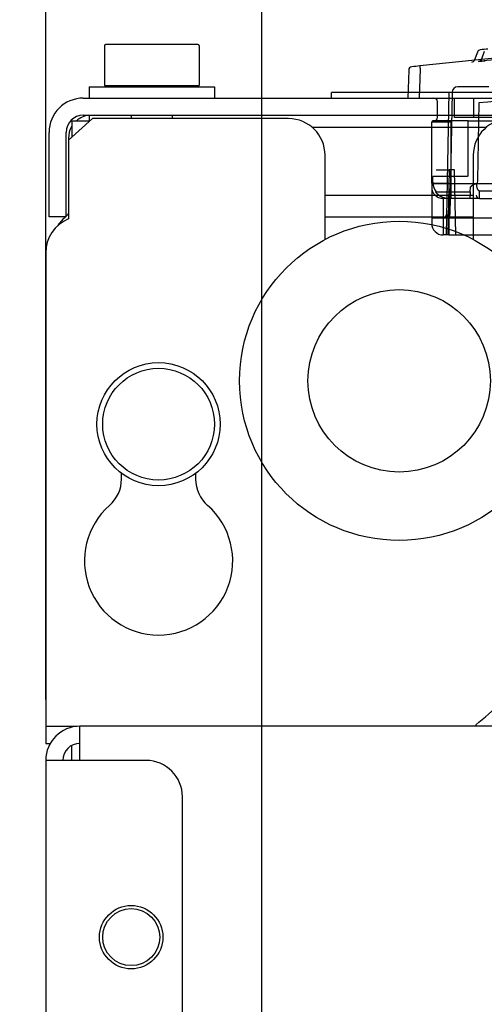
# Paper-space layout 'SUBMITTAL_E3H_2_2' of a CAD drawing. Header units: millimetres. Extents: x 0 to 841, y 0 to 594.
# Tile 7 of 58: x 306 to 319, y 159 to 185. Entities that reach past the tile are written whole.
import ezdxf

# ---------------------------------------------------------------- set-up
doc = ezdxf.new("R2010")
doc.units = ezdxf.units.MM
doc.header["$LTSCALE"] = 46.255
doc.layers.get('0').update_dxf_attribs({"linetype": 'CONTINUOUS'})
doc.layers.add('02___PRT_ALL_AXES', color=7, linetype='CONTINUOUS')
doc.layers.add('ROUNDS', color=7, linetype='CONTINUOUS')
doc.styles.get("Standard").update_dxf_attribs({"font": 'txt', "width": 0.725})
doc.dimstyles.new('DIMSTYLE_1', dxfattribs={"dimtxt": 3.5, "dimasz": 4.8, "dimexe": 3.2, "dimexo": 1.6, "dimgap": 1.75, "dimtad": 0, "dimtih": 1, "dimtoh": 1, "dimdec": 1, "dimzin": 0, "dimdsep": 46, "dimtxsty": 'STANDARD', "dimblk": 'CLOSED', "dimblk1": 'CLOSED', "dimblk2": 'CLOSED', "dimcen": 0.09, "dimadec": 0, "dimazin": 0, "dimtp": 0.4, "dimtm": 0.4, "dimtfac": 1, "dimtdec": 1, "dimtofl": 0, "dimtmove": 0, "dimatfit": 3, "dimldrblk": 'CLOSED', "dimfxl": 1, "dimtolj": 1, "dimtzin": 0, "dimarcsym": 0})

# ---------------------------------------------------------------- blocks, each defined once
blk = doc.blocks.new('_CLOSED')
at = {"color": 0, "linetype": 'BYBLOCK'}
for p, q in [((0, 0), (-1, 0.1667)), ((-1, 0.1667), (-1, -0.1667)), ((-1, -0.1667), (0, 0)), ((-1, 0), (0, 0))]:
    blk.add_line(p, q, dxfattribs=at)
blk = doc.blocks.new('*D99')
at = {"color": 2, "linetype": 'CONTINUOUS'}
for p, q in [((312.669, 194.287), (312.669, 199.237)), ((378.505, 194.287), (378.505, 199.237)), ((312.669, 196.037), (333.687, 196.037)), ((378.505, 196.037), (352.412, 196.037)), ((312.669, 152.228), (312.669, 194.287)), ((378.505, 152.228), (378.505, 194.287))]:
    blk.add_line(p, q, dxfattribs=at)
at = {"color": 2, "linetype": 'CONTINUOUS', "xscale": 4.8, "yscale": 4.8, "zscale": 4.8, "rotation": 180}
blk.add_blockref('_CLOSED', (312.669, 196.037), dxfattribs=at)
at = {"color": 2, "linetype": 'CONTINUOUS', "xscale": 4.8, "yscale": 4.8, "zscale": 4.8}
blk.add_blockref('_CLOSED', (378.505, 196.037), dxfattribs=at)
at = {"color": 2, "linetype": 'CONTINUOUS', "insert": (343.05, 197.787), "char_height": 3.5, "width": 15.225, "attachment_point": 2, "line_spacing_factor": 0.9}
blk.add_mtext('2X 219\\P[8.6]', dxfattribs=at)
blk = doc.blocks.new('*D104')
at = {"color": 2, "linetype": 'CONTINUOUS'}
for p, q in [((306.979, 194.287), (306.979, 199.237)), ((312.669, 194.287), (312.669, 199.237)), ((306.979, 196.037), (288.71, 196.037)), ((312.669, 196.037), (325.369, 196.037)), ((306.979, 166.922), (306.979, 194.287)), ((312.669, 152.228), (312.669, 194.287))]:
    blk.add_line(p, q, dxfattribs=at)
at = {"color": 2, "linetype": 'CONTINUOUS', "xscale": 4.8, "yscale": 4.8, "zscale": 4.8}
blk.add_blockref('_CLOSED', (306.979, 196.037), dxfattribs=at)
at = {"color": 2, "linetype": 'CONTINUOUS', "xscale": 4.8, "yscale": 4.8, "zscale": 4.8, "rotation": 180}
blk.add_blockref('_CLOSED', (312.669, 196.037), dxfattribs=at)
at = {"color": 2, "linetype": 'CONTINUOUS', "insert": (286.96, 197.787), "char_height": 3.5, "width": 12.6875, "attachment_point": 3, "line_spacing_factor": 0.9}
blk.add_mtext('19\\P[0.7]', dxfattribs=at)

psp = doc.layouts.new('SUBMITTAL_E3H_2_2')

# ---------------------------------------------------------------- linework, layer by layer
at = {"color": 7, "linetype": 'CONTINUOUS'}
for p, q in [((308.524, 184.132), (308.524, 183.082)), ((310.984, 184.162), (308.554, 184.162)), ((311.014, 184.132), (311.014, 183.082)), ((318.338, 183.966), (318.263, 183.76)), ((316.529, 183.488), (316.504, 182.752)), ((316.83, 183.513), (316.803, 182.752)), ((308.119, 183.052), (311.419, 183.052)), ((308.119, 183.052), (308.119, 182.752)), ((308.524, 183.082), (311.014, 183.082)), ((309.229, 183.082), (309.229, 183.052)), ((310.309, 183.082), (310.309, 183.052)), ((311.419, 183.052), (311.419, 182.752)), ((318.634, 183.053), (317.821, 183.053)), ((338.464, 182.902), (314.494, 182.902)), ((314.494, 182.752), (314.494, 182.902)), ((317.581, 182.906), (317.516, 179.152)), ((317.671, 182.906), (317.615, 179.69)), ((317.734, 182.242), (317.734, 182.752)), ((318.244, 182.242), (318.244, 182.752)), ((317.284, 182.242), (317.284, 182.662)), ((318.371, 182.626), (318.336, 180.59)), ((308.209, 182.212), (307.579, 181.642)), ((307.969, 182.302), (458.329, 182.302)), ((308.119, 182.298), (308.119, 182.152)), ((309.229, 182.302), (309.229, 182.212)), ((310.309, 182.302), (310.309, 182.212)), ((335.254, 182.242), (317.734, 182.242)), ((307.669, 182.152), (308.142, 182.152)), ((307.669, 182.152), (307.669, 181.723)), ((317.644, 182.122), (317.134, 182.122)), ((318.094, 182.152), (317.164, 182.152)), ((317.584, 182.122), (317.584, 182.152)), ((317.644, 180.112), (317.644, 182.122)), ((318.094, 180.699), (318.094, 182.152)), ((318.026, 180.69), (317.164, 180.69)), ((317.164, 180.532), (317.164, 180.69)), ((317.254, 180.862), (317.591, 180.862)), ((317.591, 180.862), (317.561, 179.152)), ((317.134, 180.517), (317.134, 179.452)), ((317.134, 180.502), (318.156, 180.502)), ((317.584, 180.502), (317.584, 179.152)), ((318.15, 180.283), (318.153, 180.412)), ((318.309, 180.502), (321.212, 180.502)), ((318.336, 180.59), (318.333, 180.502)), ((318.394, 180.112), (317.434, 180.112)), ((317.434, 180.112), (317.434, 179.152)), ((318.149, 180.112), (318.151, 180.283)), ((318.151, 180.283), (318.15, 180.283)), ((318.394, 180.112), (318.394, 180.316)), ((317.134, 179.602), (322.183, 179.602)), ((317.615, 179.602), (317.615, 179.69)), ((317.584, 179.152), (317.434, 179.152)), ((308.974, 172.729), (308.974, 172.881)), ((310.924, 172.881), (310.924, 172.729)), ((306.979, 166.672), (306.979, 165.772)), ((306.979, 166.222), (307.804, 166.222)), ((458.419, 166.222), (307.879, 166.222)), ((307.879, 165.322), (307.879, 166.222)), ((318.324, 166.222), (318.294, 166.257)), ((306.979, 165.322), (306.979, 90.502)), ((307.879, 165.322), (306.979, 165.322))]:
    psp.add_line(p, q, dxfattribs=at)
at = {"color": 6, "linetype": 'CONTINUOUS'}
for p, q in [((318.518, 183.983), (318.443, 183.778)), ((318.963, 183.82), (316.82, 183.599)), ((318.367, 183.719), (318.539, 183.735)), ((318.392, 183.725), (318.367, 183.719)), ((318.392, 183.725), (318.367, 183.719)), ((318.414, 183.737), (318.392, 183.725)), ((318.431, 183.755), (318.414, 183.737)), ((318.443, 183.778), (318.431, 183.755)), ((317.134, 180.517), (317.134, 182.122)), ((318.094, 182.152), (334.894, 182.152)), ((317.735, 180.862), (317.591, 180.862)), ((317.765, 179.152), (317.735, 180.862)), ((318.156, 180.502), (318.309, 180.502)), ((317.253, 180.283), (318.15, 180.283)), ((318.394, 180.316), (321.196, 180.316)), ((318.394, 180.112), (321.178, 180.112)), ((317.584, 179.152), (334.399, 179.152))]:
    psp.add_line(p, q, dxfattribs=at)
at = {"color": 3, "linetype": 'CONTINUOUS'}
for p, q in [((307.969, 182.752), (458.329, 182.752)), ((318.575, 181.98), (313.982, 181.98)), ((306.979, 165.772), (307.099, 165.772)), ((307.669, 165.322), (307.669, 165.716))]:
    psp.add_line(p, q, dxfattribs=at)
at = {"color": 7, "linetype": 'CONTINUOUS'}
for centre, radius in [((309.949, 174.172), 1.47), ((309.229, 160.672), 0.834), ((309.229, 160.672), 0.75)]:
    psp.add_circle(centre, radius, dxfattribs=at)
for centre, radius, start, end in [((308.554, 184.132), 0.03, 90, 180), ((310.984, 184.132), 0.03, 0, 90), ((318.422, 183.935), 0.09, 95.5073, 160.0019), ((326.494, 100.153), 83.96, 93.21152, 95.55459), ((326.494, 100.158), 84.255, 95.36788, 95.50288), ((318.178, 183.791), 0.09, 275.6727, 339.9976), ((316.619, 183.485), 0.09, 96.7581, 178), ((326.494, 100.158), 84, 96.61322, 96.7581), ((317.821, 182.903), 0.15, 90, 179), ((326.494, 99.11), 83.91, 90.23864, 95.55476), ((317.194, 182.662), 0.09, 0, 90), ((307.969, 181.852), 0.45, 90, 180), ((317.194, 182.242), 0.09, 270, 360), ((317.164, 182.122), 0.03, 90, 180), ((317.434, 180.412), 0.3, 180, 270), ((317.554, 180.532), 0.39, 180, 219.5761), ((318.394, 180.202), 0.09, 180, 270), ((308.222, 178.762), 1.124, 131.3178, 146.3823), ((307.115, 180.022), 0.554, 311.3178, 315.1032), ((307.115, 180.022), 0.554, 316.9511, 326.9375), ((317.435, 179.692), 0.09, 270, 359), ((317.434, 179.452), 0.3, 180, 270), ((308.049, 172.729), 0.924, 311.3584, 360), ((311.848, 172.729), 0.924, 180, 228.6416), ((309.949, 170.572), 1.95, 131.3584, 48.6416), ((307.879, 165.322), 0.9, 90, 180)]:
    psp.add_arc(centre, radius, start, end, dxfattribs=at)
at = {"color": 6, "linetype": 'CONTINUOUS'}
psp.add_arc((318.358, 183.808), 0.09, 275.5529, 339.9992, dxfattribs=at)
at = {"color": 3, "linetype": 'CONTINUOUS'}
for centre, radius in [((307.969, 181.852), 0.9), ((307.879, 165.322), 0.45)]:
    psp.add_arc(centre, radius, 90, 180, dxfattribs=at)
at = {"color": 7, "linetype": 'CONTINUOUS'}
for centre, major_axis, start_param, end_param in [((317.48, 179.692), (0, 0.09), -3.141593, -1.58825), ((317.434, 179.452), (0.3, 0), 3.141593, 4.712389)]:
    psp.add_ellipse(centre, major_axis=major_axis, ratio=1, start_param=start_param, end_param=end_param, dxfattribs=at)
for points, knots in [([(316.82, 183.599), (316.82, 183.598), (316.82, 183.597), (316.82, 183.595), (316.821, 183.592), (316.821, 183.59), (316.821, 183.587), (316.822, 183.583), (316.822, 183.58), (316.822, 183.577), (316.823, 183.575), (316.823, 183.573), (316.823, 183.571), (316.823, 183.568), (316.824, 183.566), (316.824, 183.563), (316.824, 183.561), (316.825, 183.558), (316.825, 183.555), (316.825, 183.553), (316.826, 183.55), (316.826, 183.547), (316.826, 183.544), (316.827, 183.541), (316.827, 183.538), (316.827, 183.535), (316.828, 183.532), (316.828, 183.529), (316.828, 183.526), (316.829, 183.522), (316.829, 183.519), (316.83, 183.516), (316.83, 183.514), (316.83, 183.513)], [0, 0, 0, 0, 0.023721, 0.0531, 0.078977, 0.109737, 0.145222, 0.185251, 0.229621, 0.253364, 0.278105, 0.303814, 0.330456, 0.357999, 0.386406, 0.415643, 0.445671, 0.476452, 0.507947, 0.540115, 0.572916, 0.606309, 0.640249, 0.674694, 0.7096, 0.744922, 0.780616, 0.816636, 0.852935, 0.889468, 0.926188, 0.963047, 1, 1, 1, 1]), ([(318.094, 180.699), (318.092, 180.699), (318.088, 180.698), (318.082, 180.696), (318.076, 180.695), (318.069, 180.694), (318.063, 180.693), (318.057, 180.692), (318.051, 180.692), (318.045, 180.691), (318.038, 180.691), (318.032, 180.69), (318.028, 180.69), (318.026, 180.69)], [0, 0, 0, 0, 0.089789, 0.17979, 0.270012, 0.36046, 0.451139, 0.542049, 0.63319, 0.724559, 0.816152, 0.907967, 1, 1, 1, 1]), ([(317.584, 180.502), (317.581, 180.502), (317.575, 180.502), (317.566, 180.502), (317.557, 180.502), (317.548, 180.502), (317.539, 180.502), (317.53, 180.502), (317.521, 180.502), (317.512, 180.502), (317.503, 180.502), (317.495, 180.502), (317.486, 180.502), (317.477, 180.502), (317.468, 180.502), (317.46, 180.502), (317.451, 180.503), (317.443, 180.503), (317.434, 180.503), (317.426, 180.503), (317.418, 180.503), (317.409, 180.503), (317.401, 180.503), (317.393, 180.503), (317.385, 180.503), (317.377, 180.504), (317.369, 180.504), (317.361, 180.504), (317.353, 180.504), (317.346, 180.504), (317.338, 180.504), (317.331, 180.505), (317.323, 180.505), (317.316, 180.505), (317.309, 180.505), (317.302, 180.505), (317.295, 180.505), (317.288, 180.506), (317.282, 180.506), (317.275, 180.506), (317.269, 180.506), (317.262, 180.506), (317.256, 180.507), (317.25, 180.507), (317.244, 180.507), (317.238, 180.507), (317.233, 180.508), (317.227, 180.508), (317.222, 180.508), (317.216, 180.508), (317.211, 180.508), (317.206, 180.509), (317.202, 180.509), (317.197, 180.509), (317.192, 180.509), (317.188, 180.51), (317.184, 180.51), (317.18, 180.51), (317.176, 180.511), (317.172, 180.511), (317.169, 180.511), (317.165, 180.511), (317.162, 180.512), (317.159, 180.512), (317.156, 180.512), (317.153, 180.512), (317.151, 180.513), (317.149, 180.513), (317.146, 180.513), (317.144, 180.514), (317.141, 180.514), (317.138, 180.515), (317.136, 180.515), (317.134, 180.516), (317.134, 180.517)], [0, 0, 0, 0, 0.019848, 0.039688, 0.059512, 0.079312, 0.099081, 0.11881, 0.138492, 0.15812, 0.177684, 0.197179, 0.216595, 0.235925, 0.255162, 0.274298, 0.293326, 0.312237, 0.331025, 0.349682, 0.368201, 0.386574, 0.404794, 0.422854, 0.440747, 0.458466, 0.476003, 0.493353, 0.510507, 0.52746, 0.544204, 0.560733, 0.57704, 0.59312, 0.608965, 0.62457, 0.639927, 0.655033, 0.669879, 0.684461, 0.698772, 0.712808, 0.726562, 0.74003, 0.753205, 0.766083, 0.778659, 0.790927, 0.802883, 0.814523, 0.825841, 0.836834, 0.847496, 0.857825, 0.867815, 0.877463, 0.886766, 0.895719, 0.904319, 0.912563, 0.920449, 0.927972, 0.93513, 0.94192, 0.948341, 0.954389, 0.960063, 0.965361, 0.970281, 0.974821, 0.982761, 0.989176, 0.994074, 1, 1, 1, 1]), ([(317.644, 180.453), (317.644, 180.454), (317.644, 180.455), (317.644, 180.458), (317.644, 180.461), (317.643, 180.463), (317.643, 180.466), (317.643, 180.468), (317.643, 180.471), (317.643, 180.473), (317.643, 180.475), (317.643, 180.478), (317.643, 180.48), (317.642, 180.482), (317.642, 180.485), (317.642, 180.489), (317.641, 180.492), (317.64, 180.494), (317.639, 180.497), (317.638, 180.499), (317.635, 180.501), (317.633, 180.502), (317.631, 180.502)], [0, 0, 0, 0, 0.051673, 0.102305, 0.151829, 0.200178, 0.247291, 0.293109, 0.337579, 0.38065, 0.42228, 0.46243, 0.501068, 0.538168, 0.607682, 0.670901, 0.727876, 0.778805, 0.824072, 0.864315, 0.917431, 1, 1, 1, 1]), ([(318.153, 180.412), (318.153, 180.413), (318.155, 180.414), (318.157, 180.416), (318.159, 180.418), (318.161, 180.42), (318.163, 180.422), (318.165, 180.424), (318.167, 180.426), (318.169, 180.428), (318.171, 180.43), (318.173, 180.432), (318.175, 180.434), (318.178, 180.436), (318.18, 180.438), (318.182, 180.44), (318.184, 180.442), (318.186, 180.444), (318.189, 180.446), (318.191, 180.448), (318.193, 180.45), (318.195, 180.452), (318.198, 180.454), (318.2, 180.456), (318.203, 180.458), (318.205, 180.46), (318.207, 180.462), (318.21, 180.464), (318.212, 180.466), (318.215, 180.468), (318.217, 180.47), (318.22, 180.471), (318.223, 180.473), (318.225, 180.475), (318.228, 180.476), (318.231, 180.478), (318.233, 180.48), (318.236, 180.481), (318.239, 180.483), (318.242, 180.484), (318.245, 180.486), (318.247, 180.487), (318.25, 180.489), (318.253, 180.49), (318.256, 180.491), (318.259, 180.492), (318.262, 180.493), (318.266, 180.495), (318.269, 180.496), (318.272, 180.497), (318.275, 180.497), (318.278, 180.498), (318.282, 180.499), (318.285, 180.5), (318.288, 180.5), (318.291, 180.501), (318.295, 180.501), (318.298, 180.501), (318.302, 180.502), (318.305, 180.502), (318.307, 180.502), (318.309, 180.502)], [0, 0, 0, 0, 0.015357, 0.030782, 0.046272, 0.061827, 0.077444, 0.093123, 0.108863, 0.124662, 0.14052, 0.156435, 0.172407, 0.188434, 0.204516, 0.220651, 0.23684, 0.253081, 0.269374, 0.285719, 0.302113, 0.318558, 0.335052, 0.351596, 0.368188, 0.384828, 0.401517, 0.418253, 0.435037, 0.451868, 0.468747, 0.485672, 0.502645, 0.519666, 0.536734, 0.553849, 0.571013, 0.588224, 0.605485, 0.622795, 0.640155, 0.657565, 0.675027, 0.692541, 0.710109, 0.727732, 0.74541, 0.763147, 0.780942, 0.798799, 0.816719, 0.834705, 0.852758, 0.870882, 0.889079, 0.907353, 0.925707, 0.944144, 0.96267, 0.981287, 1, 1, 1, 1]), ([(318.31, 180.502), (318.31, 180.492), (318.311, 180.472), (318.314, 180.445), (318.317, 180.421), (318.322, 180.4), (318.327, 180.381), (318.333, 180.366), (318.34, 180.353), (318.348, 180.342), (318.355, 180.333), (318.363, 180.326), (318.371, 180.321), (318.378, 180.318), (318.386, 180.316), (318.391, 180.316), (318.394, 180.316)], [0, 0, 0, 0, 0.140779, 0.264341, 0.373251, 0.469484, 0.55463, 0.630022, 0.696721, 0.755649, 0.807649, 0.853375, 0.894042, 0.931008, 0.965997, 1, 1, 1, 1]), ([(317.242, 180.281), (317.243, 180.281), (317.244, 180.282), (317.246, 180.283), (317.248, 180.283), (317.251, 180.283), (317.252, 180.283), (317.253, 180.283)], [0, 0, 0, 0, 0.185506, 0.388516, 0.620107, 0.797571, 1, 1, 1, 1]), ([(317.554, 180.112), (317.55, 180.112), (317.543, 180.112), (317.532, 180.112), (317.522, 180.113), (317.511, 180.114), (317.501, 180.116), (317.49, 180.117), (317.48, 180.12), (317.47, 180.122), (317.459, 180.124), (317.449, 180.127), (317.439, 180.13), (317.429, 180.134), (317.42, 180.138), (317.41, 180.142), (317.401, 180.146), (317.392, 180.15), (317.383, 180.155), (317.374, 180.16), (317.365, 180.165), (317.356, 180.17), (317.348, 180.175), (317.34, 180.181), (317.332, 180.187), (317.324, 180.193), (317.317, 180.199), (317.309, 180.205), (317.302, 180.212), (317.295, 180.218), (317.289, 180.225), (317.282, 180.231), (317.276, 180.238), (317.27, 180.245), (317.264, 180.252), (317.258, 180.259), (317.253, 180.266), (317.247, 180.273), (317.244, 180.278), (317.242, 180.281)], [0, 0, 0, 0, 0.028864, 0.057719, 0.086554, 0.11536, 0.144127, 0.172848, 0.20151, 0.230108, 0.258629, 0.287067, 0.315412, 0.343657, 0.371793, 0.399813, 0.427708, 0.455473, 0.4831, 0.510583, 0.537916, 0.565094, 0.59211, 0.618961, 0.645642, 0.67215, 0.69848, 0.724631, 0.750598, 0.776382, 0.801978, 0.827388, 0.852609, 0.877642, 0.902487, 0.927144, 0.951614, 0.975899, 1, 1, 1, 1]), ([(318.294, 166.257), (318.517, 166.449), (319.312, 167.123), (320.129, 167.773), (320.736, 168.209)], [0, 0, 0, 0, 0.282608, 1, 1, 1, 1])]:
    psp.add_open_spline(points, degree=3, knots=knots, dxfattribs=at)
at = {"layer": '02___PRT_ALL_AXES', "color": 7, "linetype": 'CONTINUOUS'}
psp.add_circle((309.949, 174.172), 1.62, dxfattribs=at)
at = {"layer": 'ROUNDS', "color": 7, "linetype": 'CONTINUOUS'}
for p, q in [((313.369, 182.212), (308.209, 182.212)), ((307.519, 179.632), (307.519, 181.852)), ((307.579, 181.642), (307.579, 179.572)), ((314.329, 179.021), (314.329, 181.252)), ((318.229, 181.252), (318.229, 179.021)), ((307.519, 179.632), (307.069, 179.632)), ((314.329, 179.632), (318.229, 179.632)), ((306.979, 178.682), (306.979, 166.672)), ((309.619, 165.322), (307.879, 165.322)), ((310.579, 99.952), (310.579, 164.362))]:
    psp.add_line(p, q, dxfattribs=at)
at = {"layer": 'ROUNDS', "color": 3, "linetype": 'CONTINUOUS'}
for p, q in [((307.069, 179.632), (307.069, 181.852)), ((307.579, 181.702), (307.579, 181.642)), ((314.329, 180.202), (318.229, 180.202))]:
    psp.add_line(p, q, dxfattribs=at)
at = {"layer": 'ROUNDS', "color": 7, "linetype": 'CONTINUOUS'}
for radius in [4.2, 2.4]:
    psp.add_circle((316.279, 175.312), radius, dxfattribs=at)
at = {"layer": 'ROUNDS', "color": 3, "linetype": 'CONTINUOUS'}
for start, end in [(95.9084, 130.6037), (149.8736, 180)]:
    psp.add_arc((308.179, 181.702), 0.6, start, end, dxfattribs=at)
at = {"layer": 'ROUNDS', "color": 7, "linetype": 'CONTINUOUS'}
for centre, start, end in [((313.369, 181.252), 0, 90), ((319.189, 181.252), 90, 180), ((307.939, 178.682), 112.0243, 180), ((309.619, 164.362), 0, 90)]:
    psp.add_arc(centre, 0.96, start, end, dxfattribs=at)

# ---------------------------------------------------------------- dimensions: what is measured, and where the dimension line sits
at = {"color": 2, "linetype": 'CONTINUOUS'}
dim = psp.add_linear_dim(base=(306.979, 196.037), p1=(312.669, 150.628), p2=(306.979, 165.322), angle=180, text='19\\P[0.7]', dimstyle='DIMSTYLE_1', dxfattribs=at)
dim.commit()
dim.dimension.update_dxf_attribs({"geometry": '*D104', "text_midpoint": (280.617, 193.412), "dimtype": 160})
dim = psp.add_linear_dim(base=(378.505, 196.037), p1=(312.669, 150.628), p2=(378.505, 150.628), text='2X 219\\P[8.6]', dimstyle='DIMSTYLE_1', dxfattribs=at)
dim.commit()
dim.dimension.update_dxf_attribs({"geometry": '*D99', "text_midpoint": (343.05, 193.412), "dimtype": 160})

doc.saveas('drawing.dxf')
